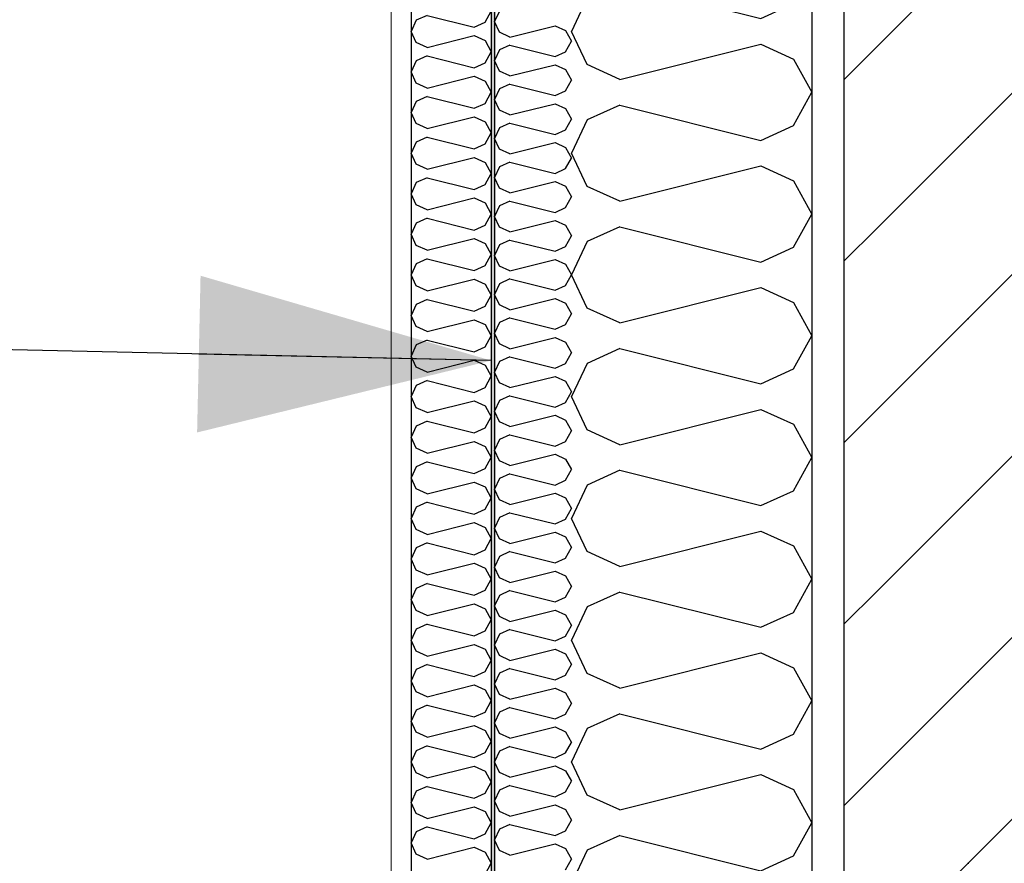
# Model space of a CAD drawing. Header units: millimetres. Extents: x -82116 to -58044, y -2070 to 12890.
# Tile 52 of 65: x -60667 to -60053, y 4186 to 4712. Entities that reach past the tile are written whole.
import ezdxf

# ---------------------------------------------------------------- set-up
doc = ezdxf.new("R2010")
doc.units = ezdxf.units.MM
doc.header["$LTSCALE"] = 0.5
doc.header["$MEASUREMENT"] = 0
doc.linetypes.add('PLINE', pattern=[0])
for name, color, linetype in [('232- Ikke-bærende yttervegger', 7, 'Continuous'), ('232- Ikke-bærende yttervegger (Skravur)', 7, 'Continuous'), ('232- Ikke-bærende yttervegger (Skravur)(Nye konstruksjoner)', 7, 'Continuous'), ('232- Ikke-bærende yttervegger(Nye konstruksjoner)', 7, 'Continuous'), ('832- Tekst bygning(Nye konstruksjoner)', 7, 'Continuous')]:
    doc.layers.add(name, color=color, linetype=linetype)
doc.layers.add('236- Innvendig kledning og overflate(Nye konstruksjoner)', color=7, linetype='Continuous', lineweight=0)
doc.dimstyles.new('GENERATED_STYLE__2', dxfattribs={"dimtxt": 0.18, "dimasz": 182.4, "dimexe": 0.18, "dimexo": 0.0625, "dimgap": 0, "dimtad": 0, "dimtih": 1, "dimtoh": 1, "dimdec": 4, "dimzin": 0, "dimdsep": 46, "dimcen": 0.09, "dimadec": 0, "dimazin": 0, "dimtfac": 1, "dimtdec": 4, "dimtmove": 0, "dimatfit": 3, "dimldrblk": 'ARROWHEAD_5', "dimfxl": 1, "dimtolj": 1, "dimtzin": 0, "dimarcsym": 0})

# ---------------------------------------------------------------- blocks, each defined once
blk = doc.blocks.new('*X4')
at = {"layer": '232- Ikke-bærende yttervegger (Skravur)', "linetype": 'PLINE'}
for p, q in [((-60315.82, 4720), (-60323.16, 4704.5)), ((-60235.17, 4720), (-60205.04, 4712.47)), ((-60205.04, 4712.47), (-60188.49, 4720)), ((-60313.35, 4683.77), (-60323.16, 4704.5)), ((-60293.03, 4674.53), (-60205.04, 4696.53)), ((-60205.04, 4696.53), (-60184.72, 4687.28)), ((-60184.72, 4687.28), (-60173.16, 4666.56)), ((-60293.03, 4674.53), (-60313.35, 4683.77)), ((-60184.72, 4645.84), (-60173.16, 4666.56)), ((-60293.03, 4658.59), (-60313.35, 4649.34)), ((-60293.03, 4658.59), (-60205.04, 4636.59)), ((-60313.35, 4649.34), (-60323.16, 4628.62)), ((-60205.04, 4636.59), (-60184.72, 4645.84)), ((-60313.35, 4607.9), (-60323.16, 4628.62)), ((-60293.03, 4598.65), (-60205.04, 4620.65)), ((-60205.04, 4620.65), (-60184.72, 4611.4)), ((-60293.03, 4598.65), (-60313.35, 4607.9)), ((-60184.72, 4611.4), (-60173.16, 4590.68)), ((-60184.72, 4569.96), (-60173.16, 4590.68)), ((-60293.03, 4582.71), (-60313.35, 4573.46)), ((-60293.03, 4582.71), (-60205.04, 4560.71)), ((-60313.35, 4573.46), (-60323.16, 4552.74)), ((-60205.04, 4560.71), (-60184.72, 4569.96)), ((-60313.35, 4532.02), (-60323.16, 4552.74)), ((-60293.03, 4522.77), (-60205.04, 4544.77)), ((-60205.04, 4544.77), (-60184.72, 4535.52)), ((-60293.03, 4522.77), (-60313.35, 4532.02)), ((-60184.72, 4535.52), (-60173.16, 4514.8)), ((-60184.72, 4494.08), (-60173.16, 4514.8)), ((-60293.03, 4506.83), (-60313.35, 4497.58)), ((-60293.03, 4506.83), (-60205.04, 4484.83)), ((-60313.35, 4497.58), (-60323.16, 4476.86)), ((-60205.04, 4484.83), (-60184.72, 4494.08)), ((-60313.35, 4456.14), (-60323.16, 4476.86)), ((-60293.03, 4446.89), (-60205.04, 4468.89)), ((-60205.04, 4468.89), (-60184.72, 4459.64)), ((-60184.72, 4459.64), (-60173.16, 4438.92)), ((-60293.03, 4446.89), (-60313.35, 4456.14)), ((-60184.72, 4418.2), (-60173.16, 4438.92)), ((-60293.03, 4430.95), (-60313.35, 4421.7)), ((-60293.03, 4430.95), (-60205.04, 4408.95)), ((-60313.35, 4421.7), (-60323.16, 4400.98)), ((-60205.04, 4408.95), (-60184.72, 4418.2)), ((-60313.35, 4380.26), (-60323.16, 4400.98)), ((-60293.03, 4371.01), (-60205.04, 4393.01)), ((-60205.04, 4393.01), (-60184.72, 4383.76)), ((-60293.03, 4371.01), (-60313.35, 4380.26)), ((-60184.72, 4383.76), (-60173.16, 4363.04)), ((-60184.72, 4342.32), (-60173.16, 4363.04)), ((-60293.03, 4355.07), (-60313.35, 4345.82)), ((-60293.03, 4355.07), (-60205.04, 4333.07)), ((-60313.35, 4345.82), (-60323.16, 4325.1)), ((-60205.04, 4333.07), (-60184.72, 4342.32)), ((-60313.35, 4304.38), (-60323.16, 4325.1)), ((-60293.03, 4295.13), (-60205.04, 4317.13)), ((-60205.04, 4317.13), (-60184.72, 4307.88)), ((-60184.72, 4307.88), (-60173.16, 4287.16)), ((-60293.03, 4295.13), (-60313.35, 4304.38)), ((-60184.72, 4266.44), (-60173.16, 4287.16)), ((-60293.03, 4279.19), (-60313.35, 4269.94)), ((-60293.03, 4279.19), (-60205.04, 4257.19)), ((-60313.35, 4269.94), (-60323.16, 4249.22)), ((-60205.04, 4257.19), (-60184.72, 4266.44)), ((-60313.35, 4228.5), (-60323.16, 4249.22)), ((-60293.03, 4219.25), (-60205.04, 4241.25)), ((-60205.04, 4241.25), (-60184.72, 4232)), ((-60184.72, 4232), (-60173.16, 4211.28)), ((-60293.03, 4219.25), (-60313.35, 4228.5)), ((-60184.72, 4190.56), (-60173.16, 4211.28)), ((-60293.03, 4203.31), (-60313.35, 4194.07)), ((-60293.03, 4203.31), (-60205.04, 4181.31)), ((-60313.35, 4194.07), (-60323.16, 4173.34)), ((-60205.04, 4181.31), (-60184.72, 4190.56)), ((-60313.35, 4152.62), (-60323.16, 4173.34)), ((-60293.03, 4143.38), (-60205.04, 4165.37)), ((-60205.04, 4165.37), (-60184.72, 4156.13)), ((-60293.03, 4143.38), (-60313.35, 4152.62)), ((-60184.72, 4156.13), (-60173.16, 4135.4)), ((-60184.72, 4114.68), (-60173.16, 4135.4)), ((-60293.03, 4127.43), (-60313.35, 4118.19)), ((-60293.03, 4127.43), (-60205.04, 4105.44)), ((-60313.35, 4118.19), (-60323.16, 4097.46)), ((-60205.04, 4105.44), (-60184.72, 4114.68)), ((-60313.35, 4076.74), (-60323.16, 4097.46)), ((-60293.03, 4067.5), (-60205.04, 4089.49)), ((-60205.04, 4089.49), (-60184.72, 4080.25)), ((-60184.72, 4080.25), (-60173.16, 4059.53)), ((-60293.03, 4067.5), (-60313.35, 4076.74)), ((-60184.72, 4038.8), (-60173.16, 4059.53)), ((-60293.03, 4051.55), (-60313.35, 4042.31)), ((-60293.03, 4051.55), (-60205.04, 4029.56)), ((-60313.35, 4042.31), (-60323.16, 4021.59)), ((-60205.04, 4029.56), (-60184.72, 4038.8)), ((-60313.35, 4000.86), (-60323.16, 4021.59)), ((-60293.03, 3991.62), (-60205.04, 4013.61)), ((-60205.04, 4013.61), (-60184.72, 4004.37)), ((-60184.72, 4004.37), (-60173.16, 3983.65)), ((-60293.03, 3991.62), (-60313.35, 4000.86)), ((-60184.72, 3962.92), (-60173.16, 3983.65)), ((-60293.03, 3975.68), (-60313.35, 3966.43)), ((-60293.03, 3975.68), (-60205.04, 3953.68)), ((-60313.35, 3966.43), (-60323.16, 3945.71)), ((-60205.04, 3953.68), (-60184.72, 3962.92)), ((-60313.35, 3924.99), (-60323.16, 3945.71)), ((-60293.03, 3915.74), (-60205.04, 3937.74)), ((-60205.04, 3937.74), (-60184.72, 3928.49)), ((-60293.03, 3915.74), (-60313.35, 3924.99)), ((-60184.72, 3928.49), (-60173.16, 3907.77)), ((-60184.72, 3887.05), (-60173.16, 3907.77)), ((-60293.03, 3899.8), (-60313.35, 3890.55)), ((-60293.03, 3899.8), (-60205.04, 3877.8)), ((-60313.35, 3890.55), (-60323.16, 3869.83)), ((-60205.04, 3877.8), (-60184.72, 3887.05)), ((-60313.35, 3849.11), (-60323.16, 3869.83)), ((-60293.03, 3839.86), (-60205.04, 3861.86)), ((-60205.04, 3861.86), (-60184.72, 3852.61)), ((-60184.72, 3852.61), (-60173.16, 3831.89)), ((-60293.03, 3839.86), (-60313.35, 3849.11)), ((-60184.72, 3811.17), (-60173.16, 3831.89)), ((-60293.03, 3823.92), (-60313.35, 3814.67)), ((-60293.03, 3823.92), (-60205.04, 3801.92)), ((-60313.35, 3814.67), (-60323.16, 3793.95)), ((-60205.04, 3801.92), (-60184.72, 3811.17)), ((-60313.35, 3773.23), (-60323.16, 3793.95)), ((-60293.03, 3763.98), (-60205.04, 3785.98)), ((-60205.04, 3785.98), (-60184.72, 3776.73)), ((-60184.72, 3776.73), (-60173.16, 3756.01)), ((-60293.03, 3763.98), (-60313.35, 3773.23)), ((-60184.72, 3735.29), (-60173.16, 3756.01)), ((-60293.03, 3748.04), (-60313.35, 3738.79)), ((-60293.03, 3748.04), (-60205.04, 3726.04)), ((-60313.35, 3738.79), (-60323.16, 3718.07)), ((-60205.04, 3726.04), (-60184.72, 3735.29)), ((-60314.61, 3700), (-60323.16, 3718.07)), ((-60245.44, 3700), (-60205.04, 3710.1)), ((-60205.04, 3710.1), (-60184.72, 3700.85)), ((-60184.72, 3700.85), (-60184.25, 3700))]:
    blk.add_line(p, q, dxfattribs=at)
blk = doc.blocks.new('*X11')
at = {"layer": '232- Ikke-bærende yttervegger (Skravur)(Nye konstruksjoner)', "linetype": 'PLINE'}
for p, q in [((-60368.02, 4717.2), (-60371.16, 4710.57)), ((-60368.02, 4703.94), (-60371.16, 4710.57)), ((-60361.52, 4700.98), (-60368.02, 4703.94)), ((-60361.52, 4700.98), (-60333.36, 4708.02)), ((-60333.36, 4708.02), (-60326.86, 4705.06)), ((-60326.86, 4705.06), (-60323.16, 4698.43)), ((-60326.86, 4691.8), (-60323.16, 4698.43)), ((-60368.02, 4692.92), (-60371.16, 4686.29)), ((-60361.52, 4695.88), (-60368.02, 4692.92)), ((-60361.52, 4695.88), (-60333.36, 4688.84)), ((-60333.36, 4688.84), (-60326.86, 4691.8)), ((-60368.02, 4679.65), (-60371.16, 4686.29)), ((-60361.52, 4676.7), (-60368.02, 4679.65)), ((-60361.52, 4676.7), (-60333.36, 4683.73)), ((-60333.36, 4683.73), (-60326.86, 4680.78)), ((-60326.86, 4680.78), (-60323.16, 4674.14)), ((-60326.86, 4667.51), (-60323.16, 4674.14)), ((-60368.02, 4668.64), (-60371.16, 4662)), ((-60361.52, 4671.59), (-60368.02, 4668.64)), ((-60361.52, 4671.59), (-60333.36, 4664.56)), ((-60333.36, 4664.56), (-60326.86, 4667.51)), ((-60368.02, 4655.37), (-60371.16, 4662)), ((-60361.52, 4652.41), (-60368.02, 4655.37)), ((-60361.52, 4652.41), (-60333.36, 4659.45)), ((-60333.36, 4659.45), (-60326.86, 4656.49)), ((-60326.86, 4656.49), (-60323.16, 4649.86)), ((-60326.86, 4643.23), (-60323.16, 4649.86)), ((-60368.02, 4644.35), (-60371.16, 4637.72)), ((-60361.52, 4647.31), (-60368.02, 4644.35)), ((-60361.52, 4647.31), (-60333.36, 4640.27)), ((-60333.36, 4640.27), (-60326.86, 4643.23)), ((-60368.02, 4631.09), (-60371.16, 4637.72)), ((-60361.52, 4628.13), (-60368.02, 4631.09)), ((-60361.52, 4628.13), (-60333.36, 4635.17)), ((-60333.36, 4635.17), (-60326.86, 4632.21)), ((-60326.86, 4632.21), (-60323.16, 4625.58)), ((-60326.86, 4618.95), (-60323.16, 4625.58)), ((-60368.02, 4620.07), (-60371.16, 4613.44)), ((-60361.52, 4623.03), (-60368.02, 4620.07)), ((-60361.52, 4623.03), (-60333.36, 4615.99)), ((-60333.36, 4615.99), (-60326.86, 4618.95)), ((-60368.02, 4606.81), (-60371.16, 4613.44)), ((-60361.52, 4603.85), (-60368.02, 4606.81)), ((-60361.52, 4603.85), (-60333.36, 4610.89)), ((-60333.36, 4610.89), (-60326.86, 4607.93)), ((-60326.86, 4607.93), (-60323.16, 4601.3)), ((-60326.86, 4594.67), (-60323.16, 4601.3)), ((-60368.02, 4595.79), (-60371.16, 4589.16)), ((-60361.52, 4598.75), (-60368.02, 4595.79)), ((-60361.52, 4598.75), (-60333.36, 4591.71)), ((-60333.36, 4591.71), (-60326.86, 4594.67)), ((-60368.02, 4582.53), (-60371.16, 4589.16)), ((-60361.52, 4579.57), (-60368.02, 4582.53)), ((-60361.52, 4579.57), (-60333.36, 4586.61)), ((-60333.36, 4586.61), (-60326.86, 4583.65)), ((-60326.86, 4583.65), (-60323.16, 4577.02)), ((-60326.86, 4570.39), (-60323.16, 4577.02)), ((-60368.02, 4571.51), (-60371.16, 4564.88)), ((-60361.52, 4574.47), (-60368.02, 4571.51)), ((-60361.52, 4574.47), (-60333.36, 4567.43)), ((-60333.36, 4567.43), (-60326.86, 4570.39)), ((-60368.02, 4558.25), (-60371.16, 4564.88)), ((-60361.52, 4555.29), (-60368.02, 4558.25)), ((-60361.52, 4555.29), (-60333.36, 4562.33)), ((-60333.36, 4562.33), (-60326.86, 4559.37)), ((-60326.86, 4559.37), (-60323.16, 4552.74)), ((-60326.86, 4546.11), (-60323.16, 4552.74)), ((-60368.02, 4547.23), (-60371.16, 4540.6)), ((-60361.52, 4550.19), (-60368.02, 4547.23)), ((-60361.52, 4550.19), (-60333.36, 4543.15)), ((-60333.36, 4543.15), (-60326.86, 4546.11)), ((-60368.02, 4533.97), (-60371.16, 4540.6)), ((-60361.52, 4531.01), (-60333.36, 4538.05)), ((-60333.36, 4538.05), (-60326.86, 4535.09)), ((-60361.52, 4531.01), (-60368.02, 4533.97)), ((-60326.86, 4535.09), (-60323.16, 4528.46)), ((-60361.52, 4525.91), (-60368.02, 4522.95)), ((-60361.52, 4525.91), (-60333.36, 4518.87)), ((-60326.86, 4521.83), (-60323.16, 4528.46)), ((-60368.02, 4522.95), (-60371.16, 4516.32)), ((-60333.36, 4518.87), (-60326.86, 4521.83)), ((-60368.02, 4509.69), (-60371.16, 4516.32)), ((-60361.52, 4506.73), (-60333.36, 4513.77)), ((-60333.36, 4513.77), (-60326.86, 4510.81)), ((-60361.52, 4506.73), (-60368.02, 4509.69)), ((-60326.86, 4510.81), (-60323.16, 4504.18)), ((-60361.52, 4501.63), (-60368.02, 4498.67)), ((-60361.52, 4501.63), (-60333.36, 4494.59)), ((-60326.86, 4497.55), (-60323.16, 4504.18)), ((-60368.02, 4498.67), (-60371.16, 4492.04)), ((-60333.36, 4494.59), (-60326.86, 4497.55)), ((-60368.02, 4485.4), (-60371.16, 4492.04)), ((-60361.52, 4482.45), (-60333.36, 4489.48)), ((-60333.36, 4489.48), (-60326.86, 4486.53)), ((-60361.52, 4482.45), (-60368.02, 4485.4)), ((-60326.86, 4486.53), (-60323.16, 4479.89)), ((-60361.52, 4477.34), (-60368.02, 4474.39)), ((-60361.52, 4477.34), (-60333.36, 4470.3)), ((-60326.86, 4473.26), (-60323.16, 4479.89)), ((-60368.02, 4474.39), (-60371.16, 4467.75)), ((-60333.36, 4470.3), (-60326.86, 4473.26)), ((-60368.02, 4461.12), (-60371.16, 4467.75)), ((-60361.52, 4458.16), (-60333.36, 4465.2)), ((-60333.36, 4465.2), (-60326.86, 4462.24)), ((-60361.52, 4458.16), (-60368.02, 4461.12)), ((-60326.86, 4462.24), (-60323.16, 4455.61)), ((-60361.52, 4453.06), (-60368.02, 4450.1)), ((-60361.52, 4453.06), (-60333.36, 4446.02)), ((-60326.86, 4448.98), (-60323.16, 4455.61)), ((-60368.02, 4450.1), (-60371.16, 4443.47)), ((-60333.36, 4446.02), (-60326.86, 4448.98)), ((-60368.02, 4436.84), (-60371.16, 4443.47)), ((-60361.52, 4433.88), (-60333.36, 4440.92)), ((-60333.36, 4440.92), (-60326.86, 4437.96)), ((-60361.52, 4433.88), (-60368.02, 4436.84)), ((-60326.86, 4437.96), (-60323.16, 4431.33)), ((-60361.52, 4428.78), (-60368.02, 4425.82)), ((-60361.52, 4428.78), (-60333.36, 4421.74)), ((-60326.86, 4424.7), (-60323.16, 4431.33)), ((-60368.02, 4425.82), (-60371.16, 4419.19)), ((-60333.36, 4421.74), (-60326.86, 4424.7)), ((-60368.02, 4412.56), (-60371.16, 4419.19)), ((-60361.52, 4409.6), (-60333.36, 4416.64)), ((-60333.36, 4416.64), (-60326.86, 4413.68)), ((-60361.52, 4409.6), (-60368.02, 4412.56)), ((-60326.86, 4413.68), (-60323.16, 4407.05)), ((-60361.52, 4404.5), (-60368.02, 4401.54)), ((-60361.52, 4404.5), (-60333.36, 4397.46)), ((-60326.86, 4400.42), (-60323.16, 4407.05)), ((-60368.02, 4401.54), (-60371.16, 4394.91)), ((-60333.36, 4397.46), (-60326.86, 4400.42)), ((-60368.02, 4388.28), (-60371.16, 4394.91)), ((-60361.52, 4385.32), (-60333.36, 4392.36)), ((-60333.36, 4392.36), (-60326.86, 4389.4)), ((-60361.52, 4385.32), (-60368.02, 4388.28)), ((-60326.86, 4389.4), (-60323.16, 4382.77)), ((-60361.52, 4380.22), (-60368.02, 4377.26)), ((-60361.52, 4380.22), (-60333.36, 4373.18)), ((-60326.86, 4376.14), (-60323.16, 4382.77)), ((-60368.02, 4377.26), (-60371.16, 4370.63)), ((-60333.36, 4373.18), (-60326.86, 4376.14)), ((-60368.02, 4364), (-60371.16, 4370.63)), ((-60361.52, 4361.04), (-60333.36, 4368.08)), ((-60333.36, 4368.08), (-60326.86, 4365.12)), ((-60361.52, 4361.04), (-60368.02, 4364)), ((-60326.86, 4365.12), (-60323.16, 4358.49)), ((-60361.52, 4355.94), (-60368.02, 4352.98)), ((-60361.52, 4355.94), (-60333.36, 4348.9)), ((-60326.86, 4351.86), (-60323.16, 4358.49)), ((-60368.02, 4352.98), (-60371.16, 4346.35)), ((-60333.36, 4348.9), (-60326.86, 4351.86)), ((-60368.02, 4339.72), (-60371.16, 4346.35)), ((-60361.52, 4336.76), (-60333.36, 4343.8)), ((-60333.36, 4343.8), (-60326.86, 4340.84)), ((-60361.52, 4336.76), (-60368.02, 4339.72)), ((-60326.86, 4340.84), (-60323.16, 4334.21)), ((-60361.52, 4331.66), (-60368.02, 4328.7)), ((-60361.52, 4331.66), (-60333.36, 4324.62)), ((-60326.86, 4327.58), (-60323.16, 4334.21)), ((-60368.02, 4328.7), (-60371.16, 4322.07)), ((-60333.36, 4324.62), (-60326.86, 4327.58)), ((-60368.02, 4315.44), (-60371.16, 4322.07)), ((-60361.52, 4312.48), (-60333.36, 4319.52)), ((-60333.36, 4319.52), (-60326.86, 4316.56)), ((-60361.52, 4312.48), (-60368.02, 4315.44)), ((-60326.86, 4316.56), (-60323.16, 4309.93)), ((-60361.52, 4307.38), (-60368.02, 4304.42)), ((-60361.52, 4307.38), (-60333.36, 4300.34)), ((-60326.86, 4303.29), (-60323.16, 4309.93)), ((-60368.02, 4304.42), (-60371.16, 4297.79)), ((-60333.36, 4300.34), (-60326.86, 4303.29)), ((-60368.02, 4291.15), (-60371.16, 4297.79)), ((-60361.52, 4288.2), (-60333.36, 4295.23)), ((-60333.36, 4295.23), (-60326.86, 4292.28)), ((-60361.52, 4288.2), (-60368.02, 4291.15)), ((-60326.86, 4292.28), (-60323.16, 4285.64)), ((-60368.02, 4280.13), (-60371.16, 4273.5)), ((-60361.52, 4283.09), (-60368.02, 4280.13)), ((-60361.52, 4283.09), (-60333.36, 4276.05)), ((-60326.86, 4279.01), (-60323.16, 4285.64)), ((-60333.36, 4276.05), (-60326.86, 4279.01)), ((-60368.02, 4266.87), (-60371.16, 4273.5)), ((-60361.52, 4263.91), (-60333.36, 4270.95)), ((-60333.36, 4270.95), (-60326.86, 4267.99)), ((-60326.86, 4267.99), (-60323.16, 4261.36)), ((-60361.52, 4263.91), (-60368.02, 4266.87)), ((-60368.02, 4255.85), (-60371.16, 4249.22)), ((-60361.52, 4258.81), (-60368.02, 4255.85)), ((-60361.52, 4258.81), (-60333.36, 4251.77)), ((-60326.86, 4254.73), (-60323.16, 4261.36)), ((-60333.36, 4251.77), (-60326.86, 4254.73)), ((-60368.02, 4242.59), (-60371.16, 4249.22)), ((-60361.52, 4239.63), (-60333.36, 4246.67)), ((-60333.36, 4246.67), (-60326.86, 4243.71)), ((-60326.86, 4243.71), (-60323.16, 4237.08)), ((-60361.52, 4239.63), (-60368.02, 4242.59)), ((-60368.02, 4231.57), (-60371.16, 4224.94)), ((-60361.52, 4234.53), (-60368.02, 4231.57)), ((-60361.52, 4234.53), (-60333.36, 4227.49)), ((-60326.86, 4230.45), (-60323.16, 4237.08)), ((-60368.02, 4218.31), (-60371.16, 4224.94)), ((-60333.36, 4227.49), (-60326.86, 4230.45)), ((-60361.52, 4215.35), (-60333.36, 4222.39)), ((-60333.36, 4222.39), (-60326.86, 4219.43)), ((-60326.86, 4219.43), (-60323.16, 4212.8)), ((-60361.52, 4215.35), (-60368.02, 4218.31)), ((-60326.86, 4206.17), (-60323.16, 4212.8)), ((-60368.02, 4207.29), (-60371.16, 4200.66)), ((-60361.52, 4210.25), (-60368.02, 4207.29)), ((-60361.52, 4210.25), (-60333.36, 4203.21)), ((-60368.02, 4194.03), (-60371.16, 4200.66)), ((-60333.36, 4203.21), (-60326.86, 4206.17)), ((-60361.52, 4191.07), (-60333.36, 4198.11)), ((-60333.36, 4198.11), (-60326.86, 4195.15)), ((-60326.86, 4195.15), (-60323.16, 4188.52)), ((-60361.52, 4191.07), (-60368.02, 4194.03)), ((-60326.86, 4181.89), (-60323.16, 4188.52))]:
    blk.add_line(p, q, dxfattribs=at)
blk = doc.blocks.new('*X12')
at = {"layer": '232- Ikke-bærende yttervegger (Skravur)(Nye konstruksjoner)', "linetype": 'PLINE'}
for p, q in [((-60377.01, 4710.24), (-60373.16, 4717.14)), ((-60419.89, 4711.4), (-60423.16, 4704.5)), ((-60413.12, 4714.49), (-60419.89, 4711.4)), ((-60413.12, 4714.49), (-60383.79, 4707.15)), ((-60383.79, 4707.15), (-60377.01, 4710.24)), ((-60419.89, 4697.59), (-60423.16, 4704.5)), ((-60413.12, 4694.51), (-60383.79, 4701.84)), ((-60383.79, 4701.84), (-60377.01, 4698.76)), ((-60377.01, 4698.76), (-60373.16, 4691.85)), ((-60413.12, 4694.51), (-60419.89, 4697.59)), ((-60377.01, 4684.94), (-60373.16, 4691.85)), ((-60419.89, 4686.11), (-60423.16, 4679.2)), ((-60413.12, 4689.19), (-60419.89, 4686.11)), ((-60413.12, 4689.19), (-60383.79, 4681.86)), ((-60383.79, 4681.86), (-60377.01, 4684.94)), ((-60419.89, 4672.3), (-60423.16, 4679.2)), ((-60413.12, 4669.21), (-60383.79, 4676.55)), ((-60383.79, 4676.55), (-60377.01, 4673.46)), ((-60377.01, 4673.46), (-60373.16, 4666.56)), ((-60413.12, 4669.21), (-60419.89, 4672.3)), ((-60413.12, 4663.9), (-60419.89, 4660.82)), ((-60413.12, 4663.9), (-60383.79, 4656.57)), ((-60377.01, 4659.65), (-60373.16, 4666.56)), ((-60419.89, 4660.82), (-60423.16, 4653.91)), ((-60383.79, 4656.57), (-60377.01, 4659.65)), ((-60419.89, 4647), (-60423.16, 4653.91)), ((-60413.12, 4643.92), (-60383.79, 4651.25)), ((-60383.79, 4651.25), (-60377.01, 4648.17)), ((-60413.12, 4643.92), (-60419.89, 4647)), ((-60377.01, 4648.17), (-60373.16, 4641.26)), ((-60413.12, 4638.61), (-60419.89, 4635.52)), ((-60413.12, 4638.61), (-60383.79, 4631.27)), ((-60377.01, 4634.36), (-60373.16, 4641.26)), ((-60419.89, 4635.52), (-60423.16, 4628.62)), ((-60383.79, 4631.27), (-60377.01, 4634.36)), ((-60419.89, 4621.71), (-60423.16, 4628.62)), ((-60413.12, 4618.63), (-60383.79, 4625.96)), ((-60383.79, 4625.96), (-60377.01, 4622.88)), ((-60413.12, 4618.63), (-60419.89, 4621.71)), ((-60377.01, 4622.88), (-60373.16, 4615.97)), ((-60413.12, 4613.31), (-60419.89, 4610.23)), ((-60413.12, 4613.31), (-60383.79, 4605.98)), ((-60377.01, 4609.06), (-60373.16, 4615.97)), ((-60419.89, 4610.23), (-60423.16, 4603.32)), ((-60383.79, 4605.98), (-60377.01, 4609.06)), ((-60419.89, 4596.42), (-60423.16, 4603.32)), ((-60413.12, 4593.34), (-60383.79, 4600.67)), ((-60383.79, 4600.67), (-60377.01, 4597.59)), ((-60413.12, 4593.34), (-60419.89, 4596.42)), ((-60377.01, 4597.59), (-60373.16, 4590.68)), ((-60413.12, 4588.02), (-60419.89, 4584.94)), ((-60413.12, 4588.02), (-60383.79, 4580.69)), ((-60377.01, 4583.77), (-60373.16, 4590.68)), ((-60419.89, 4584.94), (-60423.16, 4578.03)), ((-60383.79, 4580.69), (-60377.01, 4583.77)), ((-60419.89, 4571.12), (-60423.16, 4578.03)), ((-60413.12, 4568.04), (-60383.79, 4575.37)), ((-60383.79, 4575.37), (-60377.01, 4572.29)), ((-60413.12, 4568.04), (-60419.89, 4571.12)), ((-60377.01, 4572.29), (-60373.16, 4565.39)), ((-60413.12, 4562.73), (-60419.89, 4559.65)), ((-60413.12, 4562.73), (-60383.79, 4555.4)), ((-60377.01, 4558.48), (-60373.16, 4565.39)), ((-60419.89, 4559.65), (-60423.16, 4552.74)), ((-60383.79, 4555.4), (-60377.01, 4558.48)), ((-60419.89, 4545.83), (-60423.16, 4552.74)), ((-60413.12, 4542.75), (-60419.89, 4545.83)), ((-60413.12, 4542.75), (-60383.79, 4550.08)), ((-60383.79, 4550.08), (-60377.01, 4547)), ((-60377.01, 4547), (-60373.16, 4540.09)), ((-60377.01, 4533.18), (-60373.16, 4540.09)), ((-60419.89, 4534.35), (-60423.16, 4527.45)), ((-60413.12, 4537.44), (-60419.89, 4534.35)), ((-60413.12, 4537.44), (-60383.79, 4530.1)), ((-60383.79, 4530.1), (-60377.01, 4533.18)), ((-60419.89, 4520.54), (-60423.16, 4527.45)), ((-60413.12, 4517.46), (-60419.89, 4520.54)), ((-60413.12, 4517.46), (-60383.79, 4524.79)), ((-60383.79, 4524.79), (-60377.01, 4521.71)), ((-60377.01, 4521.71), (-60373.16, 4514.8)), ((-60377.01, 4507.89), (-60373.16, 4514.8)), ((-60419.89, 4509.06), (-60423.16, 4502.15)), ((-60413.12, 4512.14), (-60419.89, 4509.06)), ((-60413.12, 4512.14), (-60383.79, 4504.81)), ((-60383.79, 4504.81), (-60377.01, 4507.89)), ((-60419.89, 4495.25), (-60423.16, 4502.15)), ((-60413.12, 4492.16), (-60419.89, 4495.25)), ((-60413.12, 4492.16), (-60383.79, 4499.5)), ((-60383.79, 4499.5), (-60377.01, 4496.41)), ((-60377.01, 4496.41), (-60373.16, 4489.51)), ((-60377.01, 4482.6), (-60373.16, 4489.51)), ((-60419.89, 4483.77), (-60423.16, 4476.86)), ((-60413.12, 4486.85), (-60419.89, 4483.77)), ((-60413.12, 4486.85), (-60383.79, 4479.52)), ((-60419.89, 4469.95), (-60423.16, 4476.86)), ((-60383.79, 4479.52), (-60377.01, 4482.6)), ((-60413.12, 4466.87), (-60383.79, 4474.2)), ((-60383.79, 4474.2), (-60377.01, 4471.12)), ((-60377.01, 4471.12), (-60373.16, 4464.21)), ((-60413.12, 4466.87), (-60419.89, 4469.95)), ((-60419.89, 4458.47), (-60423.16, 4451.57)), ((-60413.12, 4461.56), (-60419.89, 4458.47)), ((-60413.12, 4461.56), (-60383.79, 4454.22)), ((-60377.01, 4457.31), (-60373.16, 4464.21)), ((-60383.79, 4454.22), (-60377.01, 4457.31)), ((-60419.89, 4444.66), (-60423.16, 4451.57)), ((-60413.12, 4441.58), (-60383.79, 4448.91)), ((-60383.79, 4448.91), (-60377.01, 4445.83)), ((-60413.12, 4441.58), (-60419.89, 4444.66)), ((-60377.01, 4445.83), (-60373.16, 4438.92)), ((-60413.12, 4436.26), (-60419.89, 4433.18)), ((-60413.12, 4436.26), (-60383.79, 4428.93)), ((-60377.01, 4432.01), (-60373.16, 4438.92)), ((-60419.89, 4433.18), (-60423.16, 4426.27)), ((-60383.79, 4428.93), (-60377.01, 4432.01)), ((-60419.89, 4419.37), (-60423.16, 4426.27)), ((-60413.12, 4416.28), (-60383.79, 4423.62)), ((-60383.79, 4423.62), (-60377.01, 4420.53)), ((-60413.12, 4416.28), (-60419.89, 4419.37)), ((-60377.01, 4420.53), (-60373.16, 4413.63)), ((-60413.12, 4410.97), (-60419.89, 4407.89)), ((-60413.12, 4410.97), (-60383.79, 4403.64)), ((-60377.01, 4406.72), (-60373.16, 4413.63)), ((-60419.89, 4407.89), (-60423.16, 4400.98)), ((-60383.79, 4403.64), (-60377.01, 4406.72)), ((-60419.89, 4394.07), (-60423.16, 4400.98)), ((-60413.12, 4390.99), (-60383.79, 4398.32)), ((-60383.79, 4398.32), (-60377.01, 4395.24)), ((-60413.12, 4390.99), (-60419.89, 4394.07)), ((-60377.01, 4395.24), (-60373.16, 4388.33)), ((-60413.12, 4385.68), (-60419.89, 4382.59)), ((-60413.12, 4385.68), (-60383.79, 4378.34)), ((-60377.01, 4381.43), (-60373.16, 4388.33)), ((-60419.89, 4382.59), (-60423.16, 4375.69)), ((-60383.79, 4378.34), (-60377.01, 4381.43)), ((-60419.89, 4368.78), (-60423.16, 4375.69)), ((-60413.12, 4365.7), (-60383.79, 4373.03)), ((-60383.79, 4373.03), (-60377.01, 4369.95)), ((-60413.12, 4365.7), (-60419.89, 4368.78)), ((-60377.01, 4369.95), (-60373.16, 4363.04)), ((-60413.12, 4360.38), (-60419.89, 4357.3)), ((-60413.12, 4360.38), (-60383.79, 4353.05)), ((-60377.01, 4356.13), (-60373.16, 4363.04)), ((-60419.89, 4357.3), (-60423.16, 4350.39)), ((-60383.79, 4353.05), (-60377.01, 4356.13)), ((-60419.89, 4343.49), (-60423.16, 4350.39)), ((-60413.12, 4340.41), (-60383.79, 4347.74)), ((-60383.79, 4347.74), (-60377.01, 4344.66)), ((-60413.12, 4340.41), (-60419.89, 4343.49)), ((-60377.01, 4344.66), (-60373.16, 4337.75)), ((-60377.01, 4330.84), (-60373.16, 4337.75)), ((-60419.89, 4332.01), (-60423.16, 4325.1)), ((-60413.12, 4335.09), (-60419.89, 4332.01)), ((-60413.12, 4335.09), (-60383.79, 4327.76)), ((-60383.79, 4327.76), (-60377.01, 4330.84)), ((-60419.89, 4318.19), (-60423.16, 4325.1)), ((-60413.12, 4315.11), (-60419.89, 4318.19)), ((-60413.12, 4315.11), (-60383.79, 4322.44)), ((-60383.79, 4322.44), (-60377.01, 4319.36)), ((-60377.01, 4319.36), (-60373.16, 4312.46)), ((-60377.01, 4305.55), (-60373.16, 4312.46)), ((-60419.89, 4306.72), (-60423.16, 4299.81)), ((-60413.12, 4309.8), (-60419.89, 4306.72)), ((-60413.12, 4309.8), (-60383.79, 4302.47)), ((-60383.79, 4302.47), (-60377.01, 4305.55)), ((-60419.89, 4292.9), (-60423.16, 4299.81)), ((-60413.12, 4289.82), (-60419.89, 4292.9)), ((-60413.12, 4289.82), (-60383.79, 4297.15)), ((-60383.79, 4297.15), (-60377.01, 4294.07)), ((-60377.01, 4294.07), (-60373.16, 4287.16)), ((-60377.01, 4280.25), (-60373.16, 4287.16)), ((-60419.89, 4281.42), (-60423.16, 4274.52)), ((-60413.12, 4284.51), (-60419.89, 4281.42)), ((-60413.12, 4284.51), (-60383.79, 4277.17)), ((-60383.79, 4277.17), (-60377.01, 4280.25)), ((-60419.89, 4267.61), (-60423.16, 4274.52)), ((-60413.12, 4264.53), (-60383.79, 4271.86)), ((-60383.79, 4271.86), (-60377.01, 4268.78)), ((-60377.01, 4268.78), (-60373.16, 4261.87)), ((-60413.12, 4264.53), (-60419.89, 4267.61)), ((-60377.01, 4254.96), (-60373.16, 4261.87)), ((-60419.89, 4256.13), (-60423.16, 4249.22)), ((-60413.12, 4259.21), (-60419.89, 4256.13)), ((-60413.12, 4259.21), (-60383.79, 4251.88)), ((-60383.79, 4251.88), (-60377.01, 4254.96)), ((-60419.89, 4242.32), (-60423.16, 4249.22)), ((-60413.12, 4239.23), (-60383.79, 4246.57)), ((-60383.79, 4246.57), (-60377.01, 4243.48)), ((-60377.01, 4243.48), (-60373.16, 4236.58)), ((-60413.12, 4239.23), (-60419.89, 4242.32)), ((-60413.12, 4233.92), (-60419.89, 4230.84)), ((-60413.12, 4233.92), (-60383.79, 4226.59)), ((-60377.01, 4229.67), (-60373.16, 4236.58)), ((-60419.89, 4230.84), (-60423.16, 4223.93)), ((-60383.79, 4226.59), (-60377.01, 4229.67)), ((-60419.89, 4217.02), (-60423.16, 4223.93)), ((-60413.12, 4213.94), (-60383.79, 4221.27)), ((-60383.79, 4221.27), (-60377.01, 4218.19)), ((-60413.12, 4213.94), (-60419.89, 4217.02)), ((-60377.01, 4218.19), (-60373.16, 4211.28)), ((-60413.12, 4208.63), (-60419.89, 4205.54)), ((-60413.12, 4208.63), (-60383.79, 4201.29)), ((-60377.01, 4204.38), (-60373.16, 4211.28)), ((-60419.89, 4205.54), (-60423.16, 4198.64)), ((-60383.79, 4201.29), (-60377.01, 4204.38)), ((-60419.89, 4191.73), (-60423.16, 4198.64)), ((-60413.12, 4188.65), (-60383.79, 4195.98)), ((-60383.79, 4195.98), (-60377.01, 4192.9)), ((-60413.12, 4188.65), (-60419.89, 4191.73)), ((-60377.01, 4192.9), (-60373.16, 4185.99)), ((-60377.01, 4179.08), (-60373.16, 4185.99))]:
    blk.add_line(p, q, dxfattribs=at)
blk = doc.blocks.new('ARROWHEAD_5')
at = {"linetype": 'Continuous'}
blk.add_hatch(color=256, dxfattribs=at).paths.add_polyline_path([(-1, 0.2679), (0, 0), (-1, -0.2679)])
blk.add_line((0, 0), (-1, 0), dxfattribs=at)

msp = doc.modelspace()

# ---------------------------------------------------------------- hatches: boundary and pattern name
at = {"layer": '232- Ikke-bærende yttervegger (Skravur)', "linetype": 'Continuous'}
h = msp.add_hatch(dxfattribs=at)
h.set_pattern_fill('Skrålinjer_2', color=256, style=0, pattern_type=2)
h.set_pattern_definition([(45, (0, 0), (-56.56854, 56.56854), [80, 0])])
h.paths.add_polyline_path([(-60043.16, 3650), (-60043.16, 4720), (-60153.16, 4720), (-60153.16, 3650)])
at = {"layer": '232- Ikke-bærende yttervegger (Skravur)(Nye konstruksjoner)', "linetype": 'Continuous'}
msp.add_hatch(color=256, dxfattribs=at).paths.add_polyline_path([(-60373.16, 6469.52), (-60373.16, 3820), (-60371.16, 3820), (-60371.16, 6469.44)])
h = msp.add_hatch(dxfattribs=at)
h.set_pattern_fill('Gips', color=256, style=0, pattern_type=2)
h.set_pattern_definition([(270, (0, 0), (86.60254, 0), [0, -50]), (270, (43.3, -25), (86.60254, 0), [0, -50])])
h.paths.add_polyline_path([(-60423.16, 6359.1), (-60435.66, 6359.65), (-60435.66, 3820), (-60423.16, 3820)])

# ---------------------------------------------------------------- linework, layer by layer
at = {"layer": '232- Ikke-bærende yttervegger', "linetype": 'PLINE'}
for p, q in [((-60173.16, 4720), (-60173.16, 3700)), ((-60153.16, 4720), (-60153.16, 3650))]:
    msp.add_line(p, q, dxfattribs=at)
at = {"layer": '232- Ikke-bærende yttervegger(Nye konstruksjoner)', "linetype": 'PLINE'}
for p, q in [((-60373.16, 6469.52), (-60373.16, 3820)), ((-60371.16, 6469.44), (-60371.16, 3820))]:
    msp.add_line(p, q, dxfattribs=at)
at = {"layer": '232- Ikke-bærende yttervegger(Nye konstruksjoner)', "linetype": 'PLINE', "flags": 128}
msp.add_lwpolyline([(-60423.16, 6471.71), (-60423.16, 6421.66), (-60423.16, 6371.61), (-60423.16, 6359.1), (-60423.16, 3820)], dxfattribs=at)
at = {"layer": '236- Innvendig kledning og overflate(Nye konstruksjoner)', "linetype": 'PLINE'}
msp.add_line((-60435.66, 6472.25), (-60435.66, 3820), dxfattribs=at)

# ---------------------------------------------------------------- block references
at = {"layer": '232- Ikke-bærende yttervegger'}
msp.add_blockref('*X4', (0, 0), dxfattribs=at)
at = {"layer": '232- Ikke-bærende yttervegger(Nye konstruksjoner)'}
for name in ['*X12', '*X11']:
    msp.add_blockref(name, (0, 0), dxfattribs=at)

# ---------------------------------------------------------------- leaders
at = {"layer": '832- Tekst bygning(Nye konstruksjoner)', "linetype": 'PLINE', "annotation_type": 0, "has_hookline": 1, "hookline_direction": 1, "text_width": 1686.7}
msp.add_leader([(-60373.16, 4499.33), (-62429.08, 4544.76)], dimstyle='GENERATED_STYLE__2', dxfattribs=at)

doc.saveas('drawing.dxf')
